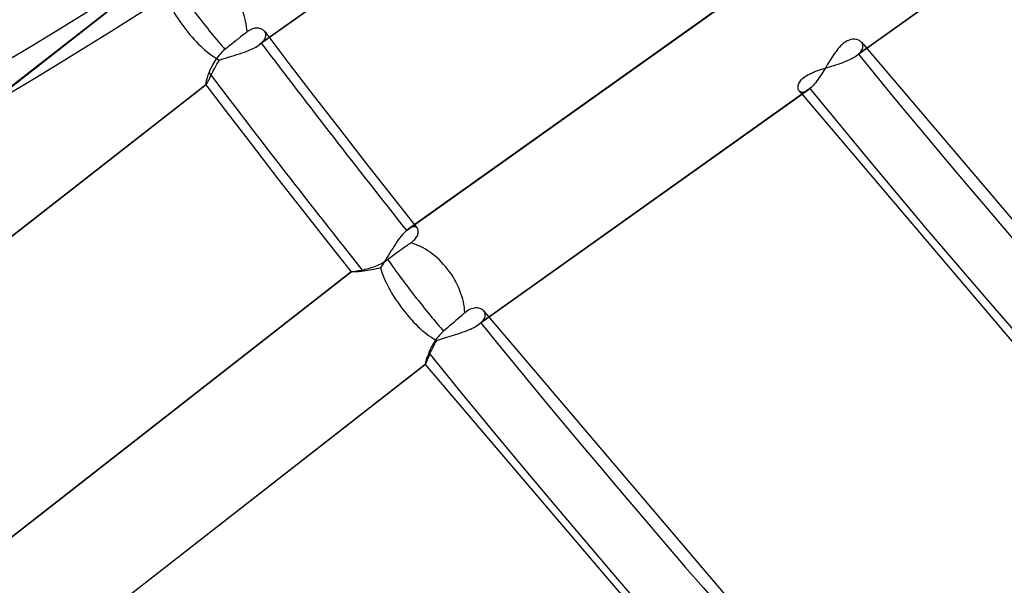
# Model space of a CAD drawing. Header units: millimetres. Extents: x -216 to 210, y -272 to 267.
# Tile 21 of 87: x -95 to -73, y -69 to -56. Entities that reach past the tile are written whole.
import ezdxf

# ---------------------------------------------------------------- set-up
doc = ezdxf.new("R2010")
doc.units = ezdxf.units.MM
doc.layers.add('MAIN-1', color=7, linetype='Continuous')

msp = doc.modelspace()

# ---------------------------------------------------------------- linework, layer by layer
at = {"layer": 'MAIN-1'}
for p, q in [((-81.956, -51.713), (-89.416, -57.019)), ((-81.915, -51.68), (-89.37, -56.983)), ((-68.429, -51.956), (-75.892, -57.265)), ((-68.388, -51.923), (-75.846, -57.228)), ((-92.231, -55.773), (-100.717, -62.394)), ((-100.709, -62.389), (-92.232, -55.776)), ((-86.081, -61.221), (-78.627, -55.918)), ((-78.58, -55.882), (-86.04, -61.188)), ((-89.513, -56.642), (-89.542, -56.648)), ((-89.485, -56.639), (-89.513, -56.642)), ((-89.458, -56.639), (-89.485, -56.639)), ((-89.433, -56.641), (-89.458, -56.639)), ((-89.409, -56.645), (-89.433, -56.641)), ((-89.386, -56.652), (-89.409, -56.645)), ((-89.864, -56.858), (-89.89, -56.879)), ((-89.838, -56.838), (-89.864, -56.858)), ((-89.812, -56.817), (-89.838, -56.838)), ((-89.786, -56.797), (-89.812, -56.817)), ((-89.761, -56.778), (-89.786, -56.797)), ((-89.737, -56.759), (-89.761, -56.778)), ((-89.714, -56.742), (-89.737, -56.759)), ((-89.692, -56.725), (-89.714, -56.742)), ((-89.662, -56.703), (-89.692, -56.725)), ((-89.632, -56.685), (-89.662, -56.703)), ((-89.601, -56.67), (-89.632, -56.685)), ((-89.571, -56.657), (-89.601, -56.67)), ((-89.542, -56.648), (-89.571, -56.657)), ((-89.364, -56.66), (-89.386, -56.652)), ((-89.345, -56.67), (-89.364, -56.66)), ((-89.327, -56.682), (-89.345, -56.67)), ((-89.311, -56.696), (-89.327, -56.682)), ((-89.297, -56.711), (-89.311, -56.696)), ((-89.285, -56.727), (-89.297, -56.711)), ((-89.293, -56.715), (-88.744, -57.437)), ((-89.291, -56.892), (-89.28, -56.87)), ((-89.276, -56.745), (-89.285, -56.727)), ((-89.28, -56.87), (-89.271, -56.847)), ((-89.269, -56.764), (-89.276, -56.745)), ((-89.271, -56.847), (-89.266, -56.825)), ((-89.265, -56.784), (-89.269, -56.764)), ((-89.266, -56.825), (-89.264, -56.804)), ((-89.264, -56.804), (-89.265, -56.784)), ((-90.139, -57.077), (-90.167, -57.1)), ((-90.111, -57.055), (-90.139, -57.077)), ((-90.082, -57.032), (-90.111, -57.055)), ((-90.054, -57.008), (-90.082, -57.032)), ((-90.025, -56.985), (-90.054, -57.008)), ((-89.996, -56.963), (-90.025, -56.985)), ((-89.969, -56.941), (-89.996, -56.963)), ((-89.942, -56.919), (-89.969, -56.941)), ((-89.916, -56.899), (-89.942, -56.919)), ((-89.89, -56.879), (-89.916, -56.899)), ((-89.542, -57.094), (-89.497, -57.07)), ((-89.497, -57.07), (-89.455, -57.045)), ((-89.455, -57.045), (-89.416, -57.019)), ((-89.416, -57.019), (-89.408, -57.013)), ((-89.408, -57.013), (-89.4, -57.007)), ((-89.4, -57.007), (-89.392, -57.001)), ((-89.392, -57.001), (-89.384, -56.995)), ((-89.384, -56.995), (-89.377, -56.989)), ((-89.377, -56.989), (-89.37, -56.983)), ((-89.37, -56.983), (-89.345, -56.96)), ((-89.345, -56.96), (-89.324, -56.938)), ((-89.324, -56.938), (-89.306, -56.915)), ((-89.306, -56.915), (-89.291, -56.892)), ((-76.281, -57.075), (-76.309, -57.108)), ((-76.252, -57.043), (-76.281, -57.075)), ((-76.222, -57.014), (-76.252, -57.043)), ((-76.192, -56.989), (-76.222, -57.014)), ((-76.162, -56.966), (-76.192, -56.989)), ((-76.133, -56.946), (-76.162, -56.966)), ((-76.103, -56.929), (-76.133, -56.946)), ((-76.073, -56.916), (-76.103, -56.929)), ((-76.043, -56.905), (-76.073, -56.916)), ((-76.014, -56.897), (-76.043, -56.905)), ((-75.986, -56.892), (-76.014, -56.897)), ((-75.959, -56.89), (-75.986, -56.892)), ((-75.932, -56.891), (-75.959, -56.89)), ((-75.907, -56.893), (-75.932, -56.891)), ((-75.884, -56.898), (-75.907, -56.893)), ((-75.861, -56.904), (-75.884, -56.898)), ((-75.84, -56.913), (-75.861, -56.904)), ((-75.821, -56.923), (-75.84, -56.913)), ((-75.803, -56.935), (-75.821, -56.923)), ((-75.787, -56.948), (-75.803, -56.935)), ((-75.774, -56.963), (-75.787, -56.948)), ((-75.776, -56.96), (-69.857, -63.921)), ((-75.761, -56.98), (-75.774, -56.963)), ((-75.752, -56.999), (-75.761, -56.98)), ((-75.753, -57.108), (-75.746, -57.085)), ((-75.746, -57.019), (-75.752, -56.999)), ((-75.742, -57.04), (-75.746, -57.019)), ((-75.746, -57.085), (-75.743, -57.062)), ((-75.743, -57.062), (-75.742, -57.04)), ((-90.357, -57.288), (-90.384, -57.324)), ((-90.328, -57.252), (-90.357, -57.288)), ((-90.297, -57.218), (-90.328, -57.252)), ((-90.264, -57.184), (-90.297, -57.218)), ((-90.23, -57.152), (-90.264, -57.184)), ((-90.194, -57.121), (-90.23, -57.152)), ((-90.211, -57.327), (-90.155, -57.309)), ((-90.167, -57.1), (-90.194, -57.121)), ((-90.155, -57.309), (-90.097, -57.292)), ((-90.097, -57.292), (-90.039, -57.274)), ((-90.039, -57.274), (-89.981, -57.257)), ((-89.981, -57.257), (-89.922, -57.239)), ((-89.922, -57.239), (-89.864, -57.22)), ((-89.864, -57.22), (-89.806, -57.201)), ((-89.806, -57.201), (-89.75, -57.181)), ((-89.75, -57.181), (-89.695, -57.161)), ((-89.695, -57.161), (-89.642, -57.139)), ((-89.642, -57.139), (-89.591, -57.117)), ((-89.591, -57.117), (-89.542, -57.094)), ((-76.445, -57.301), (-76.472, -57.343)), ((-76.419, -57.26), (-76.445, -57.301)), ((-76.392, -57.22), (-76.419, -57.26)), ((-76.365, -57.181), (-76.392, -57.22)), ((-76.337, -57.144), (-76.365, -57.181)), ((-76.309, -57.108), (-76.337, -57.144)), ((-75.997, -57.328), (-75.96, -57.308)), ((-75.96, -57.308), (-75.925, -57.287)), ((-75.925, -57.287), (-75.893, -57.265)), ((-75.893, -57.265), (-75.884, -57.259)), ((-75.884, -57.259), (-75.876, -57.253)), ((-75.876, -57.253), (-75.868, -57.247)), ((-75.868, -57.247), (-75.86, -57.241)), ((-75.86, -57.241), (-75.853, -57.234)), ((-75.853, -57.234), (-75.846, -57.228)), ((-75.846, -57.228), (-75.82, -57.204)), ((-75.82, -57.204), (-75.798, -57.18)), ((-75.798, -57.18), (-75.779, -57.156)), ((-75.779, -57.156), (-75.764, -57.132)), ((-75.764, -57.132), (-75.753, -57.108)), ((-90.494, -57.507), (-90.511, -57.543)), ((-90.475, -57.471), (-90.494, -57.507)), ((-90.454, -57.434), (-90.475, -57.471)), ((-90.433, -57.397), (-90.454, -57.434)), ((-90.409, -57.36), (-90.433, -57.397)), ((-90.426, -57.545), (-90.402, -57.5)), ((-90.384, -57.324), (-90.409, -57.36)), ((-90.402, -57.5), (-90.376, -57.455)), ((-90.376, -57.455), (-90.348, -57.41)), ((-90.348, -57.41), (-90.318, -57.364)), ((-90.318, -57.364), (-90.265, -57.345)), ((-90.265, -57.345), (-90.211, -57.327)), ((-88.744, -57.437), (-88.193, -58.157)), ((-76.575, -57.514), (-76.601, -57.556)), ((-76.601, -57.548), (-76.552, -57.533)), ((-76.55, -57.471), (-76.575, -57.514)), ((-76.552, -57.533), (-76.503, -57.518)), ((-76.524, -57.428), (-76.55, -57.471)), ((-76.498, -57.385), (-76.524, -57.428)), ((-76.503, -57.518), (-76.454, -57.503)), ((-76.472, -57.343), (-76.498, -57.385)), ((-76.454, -57.503), (-76.405, -57.488)), ((-76.405, -57.488), (-76.356, -57.472)), ((-76.356, -57.472), (-76.307, -57.456)), ((-76.307, -57.456), (-76.259, -57.44)), ((-76.259, -57.44), (-76.212, -57.422)), ((-76.212, -57.422), (-76.166, -57.405)), ((-76.166, -57.405), (-76.121, -57.387)), ((-76.121, -57.387), (-76.078, -57.368)), ((-76.078, -57.368), (-76.036, -57.348)), ((-76.036, -57.348), (-75.997, -57.328)), ((-90.587, -57.736), (-90.596, -57.764)), ((-90.578, -57.707), (-90.587, -57.736)), ((-90.567, -57.677), (-90.578, -57.707)), ((-90.555, -57.645), (-90.567, -57.677)), ((-90.542, -57.612), (-90.555, -57.645)), ((-90.544, -57.784), (-90.528, -57.749)), ((-90.527, -57.578), (-90.542, -57.612)), ((-90.528, -57.749), (-90.51, -57.712)), ((-90.511, -57.543), (-90.527, -57.578)), ((-90.51, -57.712), (-90.491, -57.673)), ((-90.491, -57.673), (-90.471, -57.631)), ((-90.471, -57.631), (-90.45, -57.589)), ((-90.45, -57.589), (-90.426, -57.545)), ((-77.108, -57.781), (-77.082, -57.759)), ((-77.082, -57.759), (-77.054, -57.738)), ((-77.054, -57.738), (-77.022, -57.717)), ((-77.022, -57.717), (-76.988, -57.697)), ((-76.988, -57.697), (-76.951, -57.678)), ((-76.951, -57.678), (-76.912, -57.66)), ((-76.912, -57.66), (-76.871, -57.642)), ((-76.871, -57.642), (-76.829, -57.625)), ((-76.829, -57.625), (-76.785, -57.609)), ((-76.785, -57.609), (-76.741, -57.593)), ((-76.732, -57.76), (-76.759, -57.798)), ((-76.741, -57.593), (-76.695, -57.578)), ((-76.706, -57.721), (-76.732, -57.76)), ((-76.68, -57.681), (-76.706, -57.721)), ((-76.695, -57.578), (-76.648, -57.563)), ((-76.653, -57.64), (-76.68, -57.681)), ((-76.627, -57.599), (-76.653, -57.64)), ((-76.648, -57.563), (-76.601, -57.548)), ((-76.601, -57.556), (-76.627, -57.599)), ((-90.623, -57.922), (-99.096, -64.533)), ((-90.619, -57.921), (-99.093, -64.532)), ((-90.627, -57.9), (-90.628, -57.91)), ((-90.628, -57.91), (-90.627, -57.917)), ((-90.626, -57.888), (-90.627, -57.9)), ((-90.627, -57.917), (-90.625, -57.921)), ((-90.623, -57.873), (-90.626, -57.888)), ((-90.625, -57.921), (-90.625, -57.921)), ((-90.625, -57.921), (-90.625, -57.922)), ((-90.625, -57.921), (-90.115, -58.592)), ((-90.625, -57.922), (-90.624, -57.922)), ((-90.624, -57.922), (-90.624, -57.922)), ((-90.624, -57.922), (-90.624, -57.922)), ((-90.624, -57.922), (-90.623, -57.922)), ((-90.62, -57.855), (-90.623, -57.873)), ((-90.623, -57.922), (-90.623, -57.922)), ((-90.623, -57.922), (-90.622, -57.922)), ((-90.622, -57.922), (-90.621, -57.922)), ((-90.621, -57.922), (-90.62, -57.922)), ((-90.616, -57.835), (-90.62, -57.855)), ((-90.62, -57.922), (-90.62, -57.921)), ((-90.62, -57.921), (-90.619, -57.921)), ((-90.619, -57.921), (-90.612, -57.914)), ((-90.61, -57.813), (-90.616, -57.835)), ((-90.612, -57.914), (-90.605, -57.903)), ((-90.604, -57.789), (-90.61, -57.813)), ((-90.605, -57.903), (-90.596, -57.887)), ((-90.596, -57.764), (-90.604, -57.789)), ((-90.596, -57.887), (-90.585, -57.867)), ((-90.585, -57.867), (-90.573, -57.843)), ((-90.573, -57.843), (-90.559, -57.815)), ((-90.559, -57.815), (-90.544, -57.784)), ((-77.213, -57.98), (-77.212, -57.96)), ((-77.212, -57.999), (-77.213, -57.98)), ((-77.212, -57.96), (-77.208, -57.939)), ((-77.208, -57.939), (-77.202, -57.918)), ((-77.202, -57.918), (-77.193, -57.896)), ((-77.193, -57.896), (-77.182, -57.873)), ((-77.182, -57.873), (-77.168, -57.85)), ((-77.168, -57.85), (-77.151, -57.827)), ((-77.151, -57.827), (-77.131, -57.804)), ((-77.131, -57.804), (-77.108, -57.781)), ((-76.917, -57.985), (-76.942, -58.008)), ((-76.891, -57.96), (-76.917, -57.985)), ((-76.865, -57.931), (-76.891, -57.96)), ((-76.839, -57.901), (-76.865, -57.931)), ((-76.812, -57.868), (-76.839, -57.901)), ((-76.785, -57.834), (-76.812, -57.868)), ((-76.759, -57.798), (-76.785, -57.834)), ((-88.193, -58.157), (-87.579, -58.952)), ((-76.984, -58.041), (-84.446, -63.349)), ((-76.942, -58.008), (-84.4, -63.313)), ((-77.209, -58.016), (-77.212, -57.999)), ((-77.204, -58.033), (-77.209, -58.016)), ((-77.197, -58.047), (-77.204, -58.033)), ((-77.188, -58.061), (-77.197, -58.047)), ((-77.19, -58.059), (-71.214, -65.088)), ((-77.176, -58.073), (-77.188, -58.061)), ((-77.162, -58.083), (-77.176, -58.073)), ((-77.145, -58.089), (-77.162, -58.083)), ((-77.127, -58.093), (-77.145, -58.089)), ((-77.107, -58.093), (-77.127, -58.093)), ((-77.085, -58.09), (-77.107, -58.093)), ((-77.062, -58.083), (-77.085, -58.09)), ((-77.037, -58.073), (-77.062, -58.083)), ((-77.011, -58.059), (-77.037, -58.073)), ((-76.984, -58.041), (-77.011, -58.059)), ((-76.977, -58.036), (-76.984, -58.041)), ((-76.97, -58.031), (-76.977, -58.036)), ((-76.964, -58.026), (-76.97, -58.031)), ((-76.957, -58.02), (-76.964, -58.026)), ((-76.949, -58.014), (-76.957, -58.02)), ((-76.942, -58.008), (-76.949, -58.014)), ((-90.115, -58.592), (-89.603, -59.26)), ((-87.579, -58.952), (-86.962, -59.744)), ((-89.603, -59.26), (-88.993, -60.049)), ((-86.962, -59.744), (-86.401, -60.457)), ((-88.993, -60.049), (-88.38, -60.836)), ((-86.401, -60.457), (-85.837, -61.169)), ((-88.38, -60.836), (-87.859, -61.498)), ((-86.173, -61.314), (-86.205, -61.352)), ((-86.142, -61.279), (-86.173, -61.314)), ((-86.111, -61.248), (-86.142, -61.279)), ((-86.081, -61.221), (-86.111, -61.248)), ((-86.074, -61.215), (-86.081, -61.221)), ((-86.067, -61.209), (-86.074, -61.215)), ((-86.06, -61.203), (-86.067, -61.209)), ((-86.053, -61.198), (-86.06, -61.203)), ((-86.046, -61.192), (-86.053, -61.198)), ((-86.039, -61.188), (-86.046, -61.192)), ((-86.018, -61.173), (-86.039, -61.188)), ((-85.997, -61.161), (-86.018, -61.173)), ((-85.977, -61.152), (-85.997, -61.161)), ((-85.958, -61.144), (-85.977, -61.152)), ((-85.94, -61.139), (-85.958, -61.144)), ((-85.923, -61.137), (-85.94, -61.139)), ((-85.907, -61.136), (-85.923, -61.137)), ((-85.891, -61.137), (-85.907, -61.136)), ((-85.878, -61.141), (-85.891, -61.137)), ((-85.865, -61.146), (-85.878, -61.141)), ((-85.853, -61.153), (-85.865, -61.146)), ((-85.843, -61.162), (-85.853, -61.153)), ((-85.834, -61.173), (-85.843, -61.162)), ((-85.835, -61.341), (-85.827, -61.321)), ((-85.827, -61.185), (-85.834, -61.173)), ((-85.821, -61.198), (-85.827, -61.185)), ((-85.827, -61.321), (-85.821, -61.301)), ((-85.816, -61.213), (-85.821, -61.198)), ((-85.821, -61.301), (-85.816, -61.282)), ((-85.814, -61.229), (-85.816, -61.213)), ((-85.816, -61.282), (-85.813, -61.264)), ((-85.813, -61.246), (-85.814, -61.229)), ((-85.813, -61.264), (-85.813, -61.246)), ((-87.859, -61.498), (-87.336, -62.16)), ((-86.331, -61.528), (-86.363, -61.576)), ((-86.3, -61.481), (-86.331, -61.528)), ((-86.268, -61.435), (-86.3, -61.481)), ((-86.236, -61.392), (-86.268, -61.435)), ((-86.205, -61.352), (-86.236, -61.392)), ((-86.084, -61.568), (-86.058, -61.551)), ((-86.058, -61.551), (-86.033, -61.533)), ((-86.033, -61.533), (-86.008, -61.517)), ((-86.008, -61.517), (-85.985, -61.501)), ((-85.985, -61.501), (-85.959, -61.483)), ((-85.959, -61.483), (-85.934, -61.463)), ((-85.934, -61.463), (-85.912, -61.443)), ((-85.912, -61.443), (-85.892, -61.423)), ((-85.892, -61.423), (-85.874, -61.402)), ((-85.874, -61.402), (-85.859, -61.382)), ((-85.859, -61.382), (-85.846, -61.361)), ((-85.846, -61.361), (-85.835, -61.341)), ((-86.456, -61.727), (-86.487, -61.778)), ((-86.425, -61.676), (-86.456, -61.727)), ((-86.394, -61.626), (-86.425, -61.676)), ((-86.363, -61.576), (-86.394, -61.626)), ((-86.391, -61.788), (-86.362, -61.766)), ((-86.362, -61.766), (-86.332, -61.745)), ((-86.332, -61.745), (-86.302, -61.723)), ((-86.302, -61.723), (-86.274, -61.702)), ((-86.274, -61.702), (-86.246, -61.682)), ((-86.246, -61.682), (-86.219, -61.663)), ((-86.219, -61.663), (-86.192, -61.644)), ((-86.192, -61.644), (-86.165, -61.625)), ((-86.165, -61.625), (-86.138, -61.606)), ((-86.138, -61.606), (-86.111, -61.587)), ((-86.111, -61.587), (-86.084, -61.568)), ((-86.743, -62.011), (-86.703, -61.993)), ((-86.703, -61.993), (-86.663, -61.973)), ((-86.663, -61.973), (-86.623, -61.951)), ((-86.609, -61.973), (-86.64, -62.019)), ((-86.623, -61.951), (-86.583, -61.927)), ((-86.578, -61.926), (-86.609, -61.973)), ((-86.583, -61.927), (-86.544, -61.901)), ((-86.548, -61.878), (-86.578, -61.926)), ((-86.517, -61.828), (-86.548, -61.878)), ((-86.544, -61.901), (-86.506, -61.874)), ((-86.487, -61.778), (-86.517, -61.828)), ((-86.506, -61.874), (-86.478, -61.853)), ((-86.478, -61.853), (-86.45, -61.832)), ((-86.45, -61.832), (-86.421, -61.81)), ((-86.421, -61.81), (-86.391, -61.788)), ((-87.336, -62.159), (-95.813, -68.773)), ((-95.807, -68.77), (-87.335, -62.16)), ((-87.336, -62.159), (-87.334, -62.158)), ((-87.336, -62.16), (-87.336, -62.159)), ((-87.336, -62.159), (-87.336, -62.159)), ((-87.336, -62.159), (-87.336, -62.159)), ((-87.336, -62.159), (-87.336, -62.159)), ((-87.336, -62.159), (-87.336, -62.159)), ((-87.335, -62.16), (-87.336, -62.16)), ((-87.336, -62.16), (-87.336, -62.16)), ((-87.336, -62.16), (-87.336, -62.16)), ((-87.336, -62.16), (-87.336, -62.16)), ((-87.336, -62.16), (-87.336, -62.16)), ((-87.336, -62.16), (-87.336, -62.16)), ((-87.329, -62.161), (-87.335, -62.16)), ((-87.335, -62.16), (-87.335, -62.16)), ((-87.334, -62.158), (-87.33, -62.157)), ((-87.33, -62.157), (-87.325, -62.156)), ((-87.319, -62.161), (-87.329, -62.161)), ((-87.325, -62.156), (-87.318, -62.155)), ((-87.304, -62.161), (-87.319, -62.161)), ((-87.318, -62.155), (-87.309, -62.153)), ((-87.309, -62.153), (-87.298, -62.152)), ((-87.285, -62.16), (-87.304, -62.161)), ((-87.298, -62.152), (-87.285, -62.15)), ((-87.285, -62.15), (-87.271, -62.148)), ((-87.262, -62.159), (-87.285, -62.16)), ((-87.271, -62.148), (-87.256, -62.146)), ((-87.235, -62.158), (-87.262, -62.159)), ((-87.256, -62.146), (-87.239, -62.143)), ((-87.239, -62.143), (-87.221, -62.14)), ((-87.204, -62.156), (-87.235, -62.158)), ((-87.221, -62.14), (-87.201, -62.137)), ((-87.17, -62.154), (-87.204, -62.156)), ((-87.201, -62.137), (-87.18, -62.133)), ((-87.18, -62.133), (-87.158, -62.13)), ((-87.133, -62.15), (-87.17, -62.154)), ((-87.158, -62.13), (-87.135, -62.125)), ((-87.135, -62.125), (-87.111, -62.121)), ((-87.094, -62.147), (-87.133, -62.15)), ((-87.111, -62.121), (-87.086, -62.116)), ((-87.052, -62.142), (-87.094, -62.147)), ((-87.086, -62.116), (-87.051, -62.109)), ((-87.008, -62.136), (-87.052, -62.142)), ((-87.051, -62.109), (-87.016, -62.1)), ((-87.016, -62.1), (-86.979, -62.091)), ((-86.963, -62.13), (-87.008, -62.136)), ((-86.979, -62.091), (-86.941, -62.081)), ((-86.916, -62.122), (-86.963, -62.13)), ((-86.941, -62.081), (-86.903, -62.07)), ((-86.868, -62.114), (-86.916, -62.122)), ((-86.903, -62.07), (-86.863, -62.057)), ((-86.82, -62.103), (-86.868, -62.114)), ((-86.863, -62.057), (-86.824, -62.043)), ((-86.824, -62.043), (-86.784, -62.028)), ((-86.771, -62.092), (-86.82, -62.103)), ((-86.784, -62.028), (-86.743, -62.011)), ((-86.721, -62.079), (-86.771, -62.092)), ((-86.671, -62.063), (-86.721, -62.079)), ((-86.64, -62.019), (-86.671, -62.063)), ((-84.759, -63.084), (-84.798, -63.117)), ((-84.729, -63.06), (-84.759, -63.084)), ((-84.699, -63.038), (-84.729, -63.06)), ((-84.669, -63.02), (-84.699, -63.038)), ((-84.639, -63.005), (-84.669, -63.02)), ((-84.609, -62.993), (-84.639, -63.005)), ((-84.579, -62.984), (-84.609, -62.993)), ((-84.55, -62.978), (-84.579, -62.984)), ((-84.523, -62.975), (-84.55, -62.978)), ((-84.496, -62.975), (-84.523, -62.975)), ((-84.47, -62.976), (-84.496, -62.975)), ((-84.446, -62.98), (-84.47, -62.976)), ((-84.423, -62.986), (-84.446, -62.98)), ((-84.401, -62.994), (-84.423, -62.986)), ((-84.381, -63.004), (-84.401, -62.994)), ((-84.363, -63.015), (-84.381, -63.004)), ((-84.346, -63.028), (-84.363, -63.015)), ((-84.332, -63.043), (-84.346, -63.028)), ((-84.318, -63.06), (-84.332, -63.043)), ((-84.328, -63.047), (-77.162, -71.465)), ((-84.308, -63.079), (-84.318, -63.06)), ((-84.301, -63.099), (-84.308, -63.079)), ((-84.297, -63.121), (-84.301, -63.099)), ((-85.01, -63.301), (-85.057, -63.341)), ((-84.966, -63.262), (-85.01, -63.301)), ((-84.924, -63.226), (-84.966, -63.262)), ((-84.881, -63.189), (-84.924, -63.226)), ((-84.839, -63.153), (-84.881, -63.189)), ((-84.798, -63.117), (-84.839, -63.153)), ((-84.438, -63.344), (-84.43, -63.338)), ((-84.43, -63.338), (-84.422, -63.331)), ((-84.422, -63.331), (-84.415, -63.325)), ((-84.415, -63.325), (-84.407, -63.319)), ((-84.407, -63.319), (-84.4, -63.313)), ((-84.4, -63.313), (-84.373, -63.288)), ((-84.373, -63.288), (-84.351, -63.264)), ((-84.351, -63.264), (-84.332, -63.239)), ((-84.332, -63.239), (-84.317, -63.214)), ((-84.317, -63.214), (-84.307, -63.19)), ((-84.307, -63.19), (-84.3, -63.166)), ((-84.3, -63.166), (-84.296, -63.143)), ((-84.296, -63.143), (-84.297, -63.121)), ((-85.275, -63.53), (-85.307, -63.562)), ((-85.241, -63.5), (-85.275, -63.53)), ((-85.197, -63.462), (-85.241, -63.5)), ((-85.151, -63.422), (-85.197, -63.462)), ((-85.104, -63.382), (-85.151, -63.422)), ((-85.057, -63.341), (-85.104, -63.382)), ((-84.968, -63.575), (-84.918, -63.559)), ((-84.918, -63.559), (-84.868, -63.543)), ((-84.868, -63.543), (-84.819, -63.526)), ((-84.819, -63.526), (-84.771, -63.509)), ((-84.771, -63.509), (-84.725, -63.491)), ((-84.725, -63.491), (-84.679, -63.473)), ((-84.679, -63.473), (-84.635, -63.454)), ((-84.635, -63.454), (-84.593, -63.434)), ((-84.593, -63.434), (-84.552, -63.414)), ((-84.552, -63.414), (-84.515, -63.393)), ((-84.515, -63.393), (-84.479, -63.372)), ((-84.479, -63.372), (-84.447, -63.35)), ((-84.447, -63.35), (-84.438, -63.344)), ((-85.462, -63.763), (-85.483, -63.798)), ((-85.44, -63.729), (-85.462, -63.763)), ((-85.448, -63.806), (-85.423, -63.76)), ((-85.417, -63.694), (-85.44, -63.729)), ((-85.423, -63.76), (-85.396, -63.715)), ((-85.392, -63.66), (-85.417, -63.694)), ((-85.396, -63.715), (-85.352, -63.698)), ((-85.365, -63.627), (-85.392, -63.66)), ((-85.337, -63.594), (-85.365, -63.627)), ((-85.352, -63.698), (-85.307, -63.682)), ((-85.307, -63.562), (-85.337, -63.594)), ((-85.307, -63.682), (-85.261, -63.667)), ((-85.261, -63.667), (-85.214, -63.651)), ((-85.214, -63.651), (-85.166, -63.636)), ((-85.166, -63.636), (-85.117, -63.621)), ((-85.117, -63.621), (-85.067, -63.606)), ((-85.067, -63.606), (-85.018, -63.591)), ((-85.018, -63.591), (-84.968, -63.575)), ((-85.578, -63.993), (-85.589, -64.021)), ((-85.565, -63.962), (-85.578, -63.993)), ((-85.551, -63.931), (-85.565, -63.962)), ((-85.536, -63.898), (-85.551, -63.931)), ((-85.551, -64.021), (-85.534, -63.98)), ((-85.519, -63.865), (-85.536, -63.898)), ((-85.534, -63.98), (-85.514, -63.938)), ((-85.502, -63.832), (-85.519, -63.865)), ((-85.514, -63.938), (-85.494, -63.895)), ((-85.483, -63.798), (-85.502, -63.832)), ((-85.494, -63.895), (-85.472, -63.85)), ((-85.472, -63.85), (-85.448, -63.806)), ((-85.653, -64.226), (-85.655, -64.235)), ((-85.651, -64.213), (-85.653, -64.226)), ((-85.647, -64.199), (-85.651, -64.213)), ((-85.643, -64.183), (-85.647, -64.199)), ((-85.644, -64.238), (-85.638, -64.224)), ((-85.638, -64.165), (-85.643, -64.183)), ((-85.632, -64.145), (-85.638, -64.165)), ((-85.638, -64.224), (-85.629, -64.206)), ((-85.625, -64.123), (-85.632, -64.145)), ((-85.629, -64.206), (-85.62, -64.183)), ((-85.617, -64.1), (-85.625, -64.123)), ((-85.62, -64.183), (-85.609, -64.157)), ((-85.609, -64.075), (-85.617, -64.1)), ((-85.599, -64.049), (-85.609, -64.075)), ((-85.609, -64.157), (-85.597, -64.128)), ((-85.589, -64.021), (-85.599, -64.049)), ((-85.597, -64.128), (-85.583, -64.095)), ((-85.583, -64.095), (-85.568, -64.059)), ((-85.568, -64.059), (-85.551, -64.021)), ((-85.656, -64.252), (-94.132, -70.865)), ((-85.653, -64.252), (-94.127, -70.863)), ((-85.655, -64.235), (-85.656, -64.243)), ((-85.656, -64.243), (-85.656, -64.249)), ((-85.656, -64.249), (-85.656, -64.252)), ((-85.656, -64.252), (-85.656, -64.252)), ((-85.656, -64.252), (-85.656, -64.252)), ((-85.656, -64.252), (-85.655, -64.252)), ((-85.655, -64.252), (-85.655, -64.252)), ((-85.655, -64.252), (-85.655, -64.252)), ((-85.655, -64.252), (-85.655, -64.252)), ((-85.655, -64.252), (-85.655, -64.252)), ((-85.655, -64.252), (-85.655, -64.252)), ((-85.655, -64.252), (-85.654, -64.252)), ((-85.655, -64.252), (-78.451, -72.709)), ((-85.654, -64.252), (-85.654, -64.252)), ((-85.654, -64.252), (-85.654, -64.252)), ((-85.654, -64.252), (-85.653, -64.252)), ((-85.653, -64.252), (-85.649, -64.247)), ((-85.649, -64.247), (-85.644, -64.238))]:
    msp.add_line(p, q, dxfattribs=at)
for centre, major_axis, ratio, start_param, end_param in [((-43, -37.239), (-117.838, 136.067), 0.75, 0, 2.284521), ((-43, -37.239), (117.183, -135.311), 0.75, -3.141592, -0.857072), ((0, 0), (-123.075, 142.115), 0.75, 0.713724, 3.855317), ((-0.5, -0.433), (123.73, -142.871), 0.75, -2.427868, -0.309845), ((-5, -4.33), (-117.838, 136.067), 0.75, 0.713724, 2.284521), ((-221.941, 29.127), (-186.152, -1.771), 0.639927, 1.891266, 2.438799), ((-221.934, 28.358), (-186.152, -1.771), 0.639927, 1.891266, 2.438799), ((-90.752, -56.322), (0.826, -1.058), 0.055398, -2.509834, -0.759461), ((-90.752, -56.322), (0.802, -1.077), 0.352634, -2.399563, -0.61765), ((-90.752, -56.322), (-0.778, 1.094), 0.65974, -2.349158, -1.507724), ((21.329, 18.471), (116.597, -134.635), 0.75, -1.657546, -1.627394), ((21.329, 18.471), (107.457, -124.08), 0.75, -1.609749, -1.167313), ((21.329, 18.471), (-117.769, 135.988), 0.75, 1.483376, 1.514869), ((21.329, 18.471), (-108.629, 125.434), 0.75, 1.531491, 3.037551), ((-85.82, -62.679), (-0.778, 1.094), 0.65974, -1.507724, -0.66629), ((-85.82, -62.679), (0.826, -1.058), 0.055398, -2.477048, -0.726675), ((-85.82, -62.679), (0.802, -1.077), 0.352634, -2.413413, -0.631499), ((-85.82, -62.679), (-0.778, 1.094), 0.65974, -2.351582, -1.507724), ((21.329, 18.471), (116.597, -134.635), 0.75, -1.612315, -1.180832), ((21.329, 18.471), (-117.769, 135.988), 0.75, 1.528261, 3.04078)]:
    msp.add_ellipse(centre, major_axis=major_axis, ratio=ratio, start_param=start_param, end_param=end_param, dxfattribs=at)

doc.saveas('drawing.dxf')
